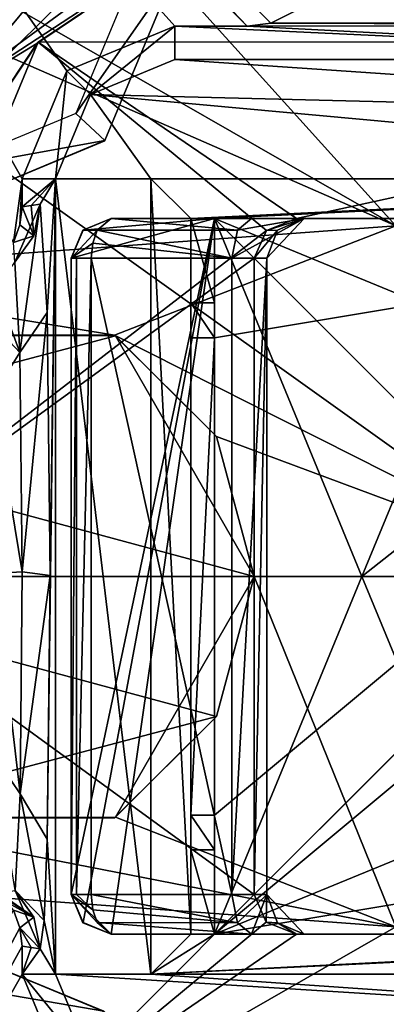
# Model space of a CAD drawing. Header units: millimetres. Extents: x -24 to 136, y -24 to 24.
# Tile 42 of 88: x -6.95 to -2.34, y -5.38 to 7. Entities that reach past the tile are written whole.
import ezdxf

# ---------------------------------------------------------------- set-up
doc = ezdxf.new("R2010")
doc.units = ezdxf.units.MM
doc.header["$LTSCALE"] = 101.851852
for name, color, linetype in [('100', 7, 'CONTINUOUS'), ('132', 7, 'CONTINUOUS'), ('133', 7, 'CONTINUOUS'), ('134', 7, 'CONTINUOUS'), ('135', 7, 'CONTINUOUS'), ('136', 7, 'CONTINUOUS'), ('137', 7, 'CONTINUOUS'), ('138', 7, 'CONTINUOUS'), ('139', 7, 'CONTINUOUS'), ('140', 7, 'CONTINUOUS'), ('146', 7, 'CONTINUOUS'), ('148', 7, 'CONTINUOUS'), ('149', 7, 'CONTINUOUS'), ('150', 7, 'CONTINUOUS'), ('151', 7, 'CONTINUOUS'), ('152', 7, 'CONTINUOUS'), ('153', 7, 'CONTINUOUS'), ('154', 7, 'CONTINUOUS'), ('155', 7, 'CONTINUOUS'), ('156', 7, 'CONTINUOUS'), ('157', 7, 'CONTINUOUS'), ('158', 7, 'CONTINUOUS'), ('159', 7, 'CONTINUOUS'), ('161', 7, 'CONTINUOUS'), ('162', 7, 'CONTINUOUS'), ('167', 7, 'CONTINUOUS'), ('168', 7, 'CONTINUOUS'), ('169', 7, 'CONTINUOUS'), ('170', 7, 'CONTINUOUS'), ('171', 7, 'CONTINUOUS'), ('172', 7, 'CONTINUOUS'), ('173', 7, 'CONTINUOUS'), ('193', 7, 'CONTINUOUS'), ('194', 7, 'CONTINUOUS'), ('196', 7, 'CONTINUOUS'), ('218', 7, 'CONTINUOUS'), ('219', 7, 'CONTINUOUS'), ('223', 7, 'CONTINUOUS'), ('224', 7, 'CONTINUOUS'), ('225', 7, 'CONTINUOUS'), ('226', 7, 'CONTINUOUS'), ('227', 7, 'CONTINUOUS'), ('228', 7, 'CONTINUOUS'), ('4', 7, 'CONTINUOUS'), ('433', 7, 'CONTINUOUS'), ('461', 7, 'CONTINUOUS'), ('462', 7, 'CONTINUOUS'), ('463', 7, 'CONTINUOUS'), ('485', 7, 'CONTINUOUS'), ('494', 7, 'CONTINUOUS'), ('495', 7, 'CONTINUOUS'), ('496', 7, 'CONTINUOUS'), ('497', 7, 'CONTINUOUS'), ('500', 7, 'CONTINUOUS'), ('501', 7, 'CONTINUOUS'), ('502', 7, 'CONTINUOUS'), ('78', 7, 'CONTINUOUS'), ('79', 7, 'CONTINUOUS'), ('8', 7, 'CONTINUOUS'), ('93', 7, 'CONTINUOUS'), ('95', 7, 'CONTINUOUS'), ('970', 7, 'CONTINUOUS'), ('971', 7, 'CONTINUOUS'), ('972', 7, 'CONTINUOUS'), ('974', 7, 'CONTINUOUS'), ('975', 7, 'CONTINUOUS'), ('976', 7, 'CONTINUOUS'), ('977', 7, 'CONTINUOUS'), ('978', 7, 'CONTINUOUS'), ('979', 7, 'CONTINUOUS'), ('985', 7, 'CONTINUOUS'), ('986', 7, 'CONTINUOUS'), ('987', 7, 'CONTINUOUS'), ('988', 7, 'CONTINUOUS'), ('989', 7, 'CONTINUOUS'), ('992', 7, 'CONTINUOUS')]:
    doc.layers.add(name, color=color, linetype=linetype)

msp = doc.modelspace()

# ---------------------------------------------------------------- linework, layer by layer
at = {"layer": '100', "linetype": 'CONTINUOUS'}
for points in [[(-2.222, 4.409, 101.5), (-5.45, 7.991, 101.5), (-0.62, 9.209, 101.5), (-2.222, 4.409, 101.5)], [(-7, 7.15, 101.5), (-5.45, 7.991, 101.5), (-2.222, 4.409, 101.5), (-7, 7.15, 101.5)], [(-10.428, 3.804, 101.5), (-8.49, 7.15, 101.5), (-2.222, 4.409, 101.5), (-10.428, 3.804, 101.5)], [(-8.49, 7.15, 101.5), (-7, 7.15, 101.5), (-2.222, 4.409, 101.5), (-8.49, 7.15, 101.5)], [(-5.756, 3.035, 101.5), (-10.428, 3.804, 101.5), (-2.222, 4.409, 101.5), (-5.756, 3.035, 101.5)], [(0.25, 0, 101.5), (-5.756, 3.035, 101.5), (-2.222, 4.409, 101.5), (0.25, 0, 101.5)], [(-9.256, 3.027, 101.5), (-10.428, 3.804, 101.5), (-5.756, 3.035, 101.5), (-9.256, 3.027, 101.5)], [(-4.475, 1.76, 101.5), (-5.756, 3.035, 101.5), (0.25, 0, 101.5), (-4.475, 1.76, 101.5)], [(-4, 0, 101.5), (-4.475, 1.76, 101.5), (0.25, 0, 101.5), (-4, 0, 101.5)], [(-5.744, -3.027, 101.5), (-4, 0, 101.5), (-2.221, -4.405, 101.5), (-5.744, -3.027, 101.5)], [(-2.221, -4.405, 101.5), (-4, 0, 101.5), (0.25, 0, 101.5), (-2.221, -4.405, 101.5)], [(-10.428, -3.804, 101.5), (-9.244, -3.035, 101.5), (-2.221, -4.405, 101.5), (-10.428, -3.804, 101.5)], [(-9.244, -3.035, 101.5), (-5.744, -3.027, 101.5), (-2.221, -4.405, 101.5), (-9.244, -3.035, 101.5)], [(-7, -7.15, 101.5), (-10.428, -3.804, 101.5), (-2.221, -4.405, 101.5), (-7, -7.15, 101.5)], [(-0.623, -9.206, 101.5), (-7, -7.15, 101.5), (-2.221, -4.405, 101.5), (-0.623, -9.206, 101.5)]]:
    msp.add_3dface(points, dxfattribs=at)
at = {"layer": '132', "linetype": 'CONTINUOUS'}
for points in [[(-4.293, 13.326, 124.5), (-8.214, 11.337, 124.5), (-8.098, 5.867, 124.5), (-4.293, 13.326, 124.5)], [(-3.134, 9.496, 124.5), (-4.293, 13.326, 124.5), (-8.098, 5.867, 124.5), (-3.134, 9.496, 124.5)]]:
    msp.add_3dface(points, dxfattribs=at)
at = {"layer": '133', "linetype": 'CONTINUOUS'}
msp.add_3dface([(-8.744, -3.714, 125), (-8.045, -5.94, 124.5), (-6.666, -6.769, 125), (-8.744, -3.714, 125)], dxfattribs=at)
at = {"layer": '134', "linetype": 'CONTINUOUS'}
for points in [[(-9.5, 0, 131.8), (-8.744, -3.714, 125), (-6.714, -6.721, 131.8), (-9.5, 0, 131.8)], [(-8.744, -3.714, 125), (-6.666, -6.769, 125), (-6.714, -6.721, 131.8), (-8.744, -3.714, 125)]]:
    msp.add_3dface(points, dxfattribs=at)
at = {"layer": '135', "linetype": 'CONTINUOUS'}
for points in [[(-6.735, 6.7, 125), (-6.717, 6.718, 131.8), (-3.669, 8.763, 125), (-6.735, 6.7, 125)], [(-6.717, 6.718, 131.8), (-3.621, 8.783, 131.8), (-3.669, 8.763, 125), (-6.717, 6.718, 131.8)], [(-9.5, 0, 125), (-9.5, 0, 131.8), (-6.717, 6.718, 131.8), (-9.5, 0, 125)], [(-9.5, 0, 125), (-6.717, 6.718, 131.8), (-8.781, 3.624, 125), (-9.5, 0, 125)], [(-8.781, 3.624, 125), (-6.717, 6.718, 131.8), (-6.735, 6.7, 125), (-8.781, 3.624, 125)]]:
    msp.add_3dface(points, dxfattribs=at)
at = {"layer": '136', "linetype": 'CONTINUOUS'}
for points in [[(-3.134, 9.496, 124.5), (-8.098, 5.867, 124.5), (-3.669, 8.763, 125), (-3.134, 9.496, 124.5)], [(-8.098, 5.867, 124.5), (-6.735, 6.7, 125), (-3.669, 8.763, 125), (-8.098, 5.867, 124.5)], [(-8.098, 5.867, 124.5), (-8.781, 3.624, 125), (-6.735, 6.7, 125), (-8.098, 5.867, 124.5)]]:
    msp.add_3dface(points, dxfattribs=at)
at = {"layer": '137', "linetype": 'CONTINUOUS'}
for points in [[(6.714, 6.721, 131.8), (0.015, 9.5, 131.8), (-3.621, 8.783, 131.8), (6.714, 6.721, 131.8)], [(6.714, 6.721, 131.8), (-3.621, 8.783, 131.8), (-6.717, 6.718, 131.8), (6.714, 6.721, 131.8)], [(-6.717, 6.718, 131.8), (-9.5, 0, 131.8), (-3.848, 4.348, 131.8), (-6.717, 6.718, 131.8)], [(6.714, 6.721, 131.8), (-6.717, 6.718, 131.8), (-3.468, 4.5, 131.8), (6.714, 6.721, 131.8)], [(-3.468, 4.5, 131.8), (-6.717, 6.718, 131.8), (-3.848, 4.348, 131.8), (-3.468, 4.5, 131.8)], [(4.5, 4.5, 131.8), (6.714, 6.721, 131.8), (-3.468, 4.5, 131.8), (4.5, 4.5, 131.8)], [(-3.848, 4.348, 131.8), (-9.5, 0, 131.8), (-4, 4, 131.8), (-3.848, 4.348, 131.8)], [(-9.5, 0, 131.8), (-4, -4, 131.8), (-4, 4, 131.8), (-9.5, 0, 131.8)], [(-9.5, 0, 131.8), (-6.714, -6.721, 131.8), (-4, -4, 131.8), (-9.5, 0, 131.8)], [(-4, -4, 131.8), (-6.714, -6.721, 131.8), (-3.851, -4.347, 131.8), (-4, -4, 131.8)], [(-3.851, -4.347, 131.8), (-6.714, -6.721, 131.8), (-3.468, -4.5, 131.8), (-3.851, -4.347, 131.8)], [(-6.714, -6.721, 131.8), (6.717, -6.718, 131.8), (4.5, -4.5, 131.8), (-6.714, -6.721, 131.8)], [(-3.468, -4.5, 131.8), (-6.714, -6.721, 131.8), (4.5, -4.5, 131.8), (-3.468, -4.5, 131.8)]]:
    msp.add_3dface(points, dxfattribs=at)
at = {"layer": '138', "linetype": 'CONTINUOUS'}
for points in [[(-4, 4, 131.8), (-4, -4, 131.8), (-3.844, 4, 132.228), (-4, 4, 131.8)], [(-3.844, 4, 132.228), (-4, -4, 131.8), (-3.844, -4, 132.228), (-3.844, 4, 132.228)]]:
    msp.add_3dface(points, dxfattribs=at)
at = {"layer": '139', "linetype": 'CONTINUOUS'}
for points in [[(-3.468, 4.5, 131.8), (-3.848, 4.348, 131.8), (-3.374, 4.5, 132.057), (-3.468, 4.5, 131.8)], [(-3.374, 4.5, 132.057), (-3.848, 4.348, 131.8), (-3.707, 4.354, 132.178), (-3.374, 4.5, 132.057)], [(-3.848, 4.348, 131.8), (-4, 4, 131.8), (-3.707, 4.354, 132.178), (-3.848, 4.348, 131.8)], [(-4, 4, 131.8), (-3.844, 4, 132.228), (-3.707, 4.354, 132.178), (-4, 4, 131.8)]]:
    msp.add_3dface(points, dxfattribs=at)
at = {"layer": '140', "linetype": 'CONTINUOUS'}
for points in [[(-5.8, 4.5, 136.2), (-4.5, 4.5, 136.2), (4.7, 4.5, 133.442), (-5.8, 4.5, 136.2)], [(-5.8, 4.5, 134.889), (-5.8, 4.5, 136.2), (4.7, 4.5, 133.442), (-5.8, 4.5, 134.889)], [(-4.034, 4.5, 133.869), (-5.8, 4.5, 134.889), (4.7, 4.5, 133.442), (-4.034, 4.5, 133.869)], [(4.5, 4.5, 148.7), (4.5, 4.5, 136.2), (-4.5, 4.5, 148.7), (4.5, 4.5, 148.7)], [(-4.5, 4.5, 148.7), (4.5, 4.5, 136.2), (-4.5, 4.5, 136.2), (-4.5, 4.5, 148.7)], [(-4.5, 4.5, 136.2), (4.5, 4.5, 136.2), (4.7, 4.5, 133.442), (-4.5, 4.5, 136.2)], [(-3.374, 4.5, 133.083), (-4.034, 4.5, 133.869), (4.553, 4.5, 133.265), (-3.374, 4.5, 133.083)], [(4.553, 4.5, 133.265), (-4.034, 4.5, 133.869), (4.7, 4.5, 133.442), (4.553, 4.5, 133.265)], [(4.5, 4.5, 131.8), (-3.468, 4.5, 131.8), (-3.374, 4.5, 132.057), (4.5, 4.5, 131.8)], [(4.5, 4.5, 131.8), (-3.374, 4.5, 132.057), (4.5, 4.5, 133.042), (4.5, 4.5, 131.8)], [(-3.374, 4.5, 132.057), (-3.374, 4.5, 133.083), (4.5, 4.5, 133.042), (-3.374, 4.5, 132.057)], [(4.5, 4.5, 133.042), (-3.374, 4.5, 133.083), (4.553, 4.5, 133.265), (4.5, 4.5, 133.042)]]:
    msp.add_3dface(points, dxfattribs=at)
at = {"layer": '146', "linetype": 'CONTINUOUS'}
for points in [[(4.7, -4.5, 136.2), (4.5, -4.5, 136.2), (-5.8, -4.5, 134.889), (4.7, -4.5, 136.2)], [(-4.034, -4.5, 133.869), (4.7, -4.5, 136.2), (-5.8, -4.5, 134.889), (-4.034, -4.5, 133.869)], [(-5.8, -4.5, 134.889), (4.5, -4.5, 136.2), (-4.5, -4.5, 136.2), (-5.8, -4.5, 134.889)], [(-5.8, -4.5, 136.2), (-5.8, -4.5, 134.889), (-4.5, -4.5, 136.2), (-5.8, -4.5, 136.2)], [(-4.5, -4.5, 136.2), (4.5, -4.5, 136.2), (4.5, -4.5, 148.7), (-4.5, -4.5, 136.2)], [(-4.5, -4.5, 148.7), (-4.5, -4.5, 136.2), (4.5, -4.5, 148.7), (-4.5, -4.5, 148.7)], [(4.7, -4.5, 133.442), (4.7, -4.5, 136.2), (-4.034, -4.5, 133.869), (4.7, -4.5, 133.442)], [(-3.374, -4.5, 133.083), (4.7, -4.5, 133.442), (-4.034, -4.5, 133.869), (-3.374, -4.5, 133.083)], [(-3.468, -4.5, 131.8), (4.5, -4.5, 131.8), (4.5, -4.5, 133.042), (-3.468, -4.5, 131.8)], [(-3.468, -4.5, 131.8), (4.5, -4.5, 133.042), (-3.374, -4.5, 132.057), (-3.468, -4.5, 131.8)], [(4.5, -4.5, 133.042), (4.553, -4.5, 133.265), (-3.374, -4.5, 133.083), (4.5, -4.5, 133.042)], [(-3.374, -4.5, 132.057), (4.5, -4.5, 133.042), (-3.374, -4.5, 133.083), (-3.374, -4.5, 132.057)], [(4.553, -4.5, 133.265), (4.7, -4.5, 133.442), (-3.374, -4.5, 133.083), (4.553, -4.5, 133.265)]]:
    msp.add_3dface(points, dxfattribs=at)
at = {"layer": '148', "linetype": 'CONTINUOUS'}
for points in [[(-4, -4, 131.8), (-3.851, -4.347, 131.8), (-3.844, -4, 132.228), (-4, -4, 131.8)], [(-3.844, -4, 132.228), (-3.851, -4.347, 131.8), (-3.707, -4.354, 132.178), (-3.844, -4, 132.228)], [(-3.851, -4.347, 131.8), (-3.468, -4.5, 131.8), (-3.707, -4.354, 132.178), (-3.851, -4.347, 131.8)], [(-3.468, -4.5, 131.8), (-3.374, -4.5, 132.057), (-3.707, -4.354, 132.178), (-3.468, -4.5, 131.8)]]:
    msp.add_3dface(points, dxfattribs=at)
at = {"layer": '149', "linetype": 'CONTINUOUS'}
for points in [[(-4.284, -4, 133.436), (-3.844, -4, 132.912), (-4.211, -4.354, 133.563), (-4.284, -4, 133.436)], [(-3.844, -4, 132.912), (-4.034, -4.5, 133.869), (-4.211, -4.354, 133.563), (-3.844, -4, 132.912)], [(-3.374, -4.5, 133.083), (-4.034, -4.5, 133.869), (-3.844, -4, 132.912), (-3.374, -4.5, 133.083)], [(-3.374, -4.5, 133.083), (-3.844, -4, 132.228), (-3.707, -4.354, 132.178), (-3.374, -4.5, 133.083)], [(-3.844, -4, 132.228), (-3.374, -4.5, 133.083), (-3.844, -4, 132.912), (-3.844, -4, 132.228)], [(-3.374, -4.5, 132.057), (-3.374, -4.5, 133.083), (-3.707, -4.354, 132.178), (-3.374, -4.5, 132.057)]]:
    msp.add_3dface(points, dxfattribs=at)
at = {"layer": '150', "linetype": 'CONTINUOUS'}
for points in [[(-3.844, -4, 132.912), (-4.284, -4, 133.436), (-3.844, 4, 132.912), (-3.844, -4, 132.912)], [(-4.284, -4, 133.436), (-4.284, 4, 133.436), (-3.844, 4, 132.912), (-4.284, -4, 133.436)], [(-3.844, 4, 132.228), (-3.844, -4, 132.228), (-3.844, -4, 132.912), (-3.844, 4, 132.228)], [(-3.844, 4, 132.228), (-3.844, -4, 132.912), (-3.844, 4, 132.912), (-3.844, 4, 132.228)]]:
    msp.add_3dface(points, dxfattribs=at)
at = {"layer": '151', "linetype": 'CONTINUOUS'}
for points in [[(-4.284, 4, 133.436), (-3.374, 4.5, 133.083), (-3.844, 4, 132.912), (-4.284, 4, 133.436)], [(-3.374, 4.5, 133.083), (-4.284, 4, 133.436), (-4.211, 4.354, 133.563), (-3.374, 4.5, 133.083)], [(-4.034, 4.5, 133.869), (-3.374, 4.5, 133.083), (-4.211, 4.354, 133.563), (-4.034, 4.5, 133.869)], [(-3.374, 4.5, 132.057), (-3.707, 4.354, 132.178), (-3.844, 4, 132.912), (-3.374, 4.5, 132.057)], [(-3.374, 4.5, 133.083), (-3.374, 4.5, 132.057), (-3.844, 4, 132.912), (-3.374, 4.5, 133.083)], [(-3.707, 4.354, 132.178), (-3.844, 4, 132.228), (-3.844, 4, 132.912), (-3.707, 4.354, 132.178)]]:
    msp.add_3dface(points, dxfattribs=at)
at = {"layer": '152', "linetype": 'CONTINUOUS'}
for points in [[(-5.8, 4.5, 134.889), (-4.211, 4.354, 133.563), (-5.977, 4.353, 134.582), (-5.8, 4.5, 134.889)], [(-5.8, 4.5, 134.889), (-4.034, 4.5, 133.869), (-4.211, 4.354, 133.563), (-5.8, 4.5, 134.889)], [(-5.977, 4.353, 134.582), (-4.284, 4, 133.436), (-6.031, 4.191, 134.489), (-5.977, 4.353, 134.582)], [(-4.211, 4.354, 133.563), (-4.284, 4, 133.436), (-5.977, 4.353, 134.582), (-4.211, 4.354, 133.563)], [(-6.031, 4.191, 134.489), (-4.284, 4, 133.436), (-6.05, 4, 134.456), (-6.031, 4.191, 134.489)]]:
    msp.add_3dface(points, dxfattribs=at)
at = {"layer": '153', "linetype": 'CONTINUOUS'}
for points in [[(-5.8, 4.5, 134.889), (-5.977, 4.353, 134.582), (-6.154, 4.354, 134.889), (-5.8, 4.5, 134.889)], [(-5.977, 4.353, 134.582), (-6.3, 4, 134.889), (-6.154, 4.354, 134.889), (-5.977, 4.353, 134.582)], [(-5.977, 4.353, 134.582), (-6.031, 4.191, 134.489), (-6.3, 4, 134.889), (-5.977, 4.353, 134.582)], [(-6.031, 4.191, 134.489), (-6.05, 4, 134.456), (-6.3, 4, 134.889), (-6.031, 4.191, 134.489)], [(-6.3, 4, 134.889), (-6.05, 4, 134.456), (-6.233, 4, 134.639), (-6.3, 4, 134.889)]]:
    msp.add_3dface(points, dxfattribs=at)
at = {"layer": '154', "linetype": 'CONTINUOUS'}
for points in [[(-6.3, 4, 134.889), (-6.233, 4, 134.639), (-6.3, -4, 134.889), (-6.3, 4, 134.889)], [(-6.3, -4, 134.889), (-6.233, 4, 134.639), (-6.233, -4, 134.639), (-6.3, -4, 134.889)], [(-6.233, 4, 134.639), (-6.05, 4, 134.456), (-6.233, -4, 134.639), (-6.233, 4, 134.639)], [(-6.233, -4, 134.639), (-6.05, 4, 134.456), (-6.05, -4, 134.456), (-6.233, -4, 134.639)]]:
    msp.add_3dface(points, dxfattribs=at)
at = {"layer": '155', "linetype": 'CONTINUOUS'}
for points in [[(-6.3, 4, 134.889), (-6.3, -4, 134.889), (-6.3, 4, 136.2), (-6.3, 4, 134.889)], [(-6.3, 4, 136.2), (-6.3, -4, 134.889), (-6.3, -4, 136.2), (-6.3, 4, 136.2)]]:
    msp.add_3dface(points, dxfattribs=at)
at = {"layer": '156', "linetype": 'CONTINUOUS'}
for points in [[(-5.8, 4.5, 136.2), (-5.8, 4.5, 134.889), (-6.154, 4.354, 134.889), (-5.8, 4.5, 136.2)], [(-5.8, 4.5, 136.2), (-6.154, 4.354, 134.889), (-6.153, 4.353, 136.2), (-5.8, 4.5, 136.2)], [(-6.154, 4.354, 134.889), (-6.3, 4, 134.889), (-6.153, 4.353, 136.2), (-6.154, 4.354, 134.889)], [(-6.3, 4, 134.889), (-6.3, 4, 136.2), (-6.153, 4.353, 136.2), (-6.3, 4, 134.889)]]:
    msp.add_3dface(points, dxfattribs=at)
at = {"layer": '157', "linetype": 'CONTINUOUS'}
for points in [[(-4.5, 4.5, 136.2), (-6.3, 4, 136.2), (-6.3, -4, 136.2), (-4.5, 4.5, 136.2)], [(-6.3, 4, 136.2), (-4.5, 4.5, 136.2), (-6.153, 4.353, 136.2), (-6.3, 4, 136.2)], [(-4.5, 4.5, 136.2), (-6.3, -4, 136.2), (-6.153, -4.353, 136.2), (-4.5, 4.5, 136.2)], [(-4.5, 4.5, 136.2), (-5.8, 4.5, 136.2), (-6.153, 4.353, 136.2), (-4.5, 4.5, 136.2)], [(-5.8, -4.5, 136.2), (-4.5, 4.5, 136.2), (-6.153, -4.353, 136.2), (-5.8, -4.5, 136.2)], [(-4.5, 4.5, 136.2), (-5.8, -4.5, 136.2), (-4.5, -4.5, 136.2), (-4.5, 4.5, 136.2)]]:
    msp.add_3dface(points, dxfattribs=at)
at = {"layer": '158', "linetype": 'CONTINUOUS'}
for points in [[(-4.5, 4.5, 148.7), (-4.5, 4.5, 136.2), (-4.5, -4.5, 148.7), (-4.5, 4.5, 148.7)], [(-4.5, 4.5, 136.2), (-4.5, -4.5, 136.2), (-4.5, -4.5, 148.7), (-4.5, 4.5, 136.2)]]:
    msp.add_3dface(points, dxfattribs=at)
at = {"layer": '159', "linetype": 'CONTINUOUS'}
for points in [[(4.5, 4.5, 148.7), (-4.5, 4.5, 148.7), (0, 2.65, 148.7), (4.5, 4.5, 148.7)], [(-4.5, 4.5, 148.7), (-4.5, -4.5, 148.7), (-2.65, 0, 148.7), (-4.5, 4.5, 148.7)], [(0, 2.65, 148.7), (-4.5, 4.5, 148.7), (-1.874, 1.874, 148.7), (0, 2.65, 148.7)], [(-1.874, 1.874, 148.7), (-4.5, 4.5, 148.7), (-2.65, 0, 148.7), (-1.874, 1.874, 148.7)], [(-2.65, 0, 148.7), (-4.5, -4.5, 148.7), (-1.874, -1.874, 148.7), (-2.65, 0, 148.7)], [(-1.874, -1.874, 148.7), (-4.5, -4.5, 148.7), (0, -2.65, 148.7), (-1.874, -1.874, 148.7)], [(-4.5, -4.5, 148.7), (4.5, -4.5, 148.7), (0, -2.65, 148.7), (-4.5, -4.5, 148.7)]]:
    msp.add_3dface(points, dxfattribs=at)
at = {"layer": '161', "linetype": 'CONTINUOUS'}
for points in [[(-1.874, 1.874, 148.7), (-2.65, 0, 148.7), (-1.167, 1.167, 147.7), (-1.874, 1.874, 148.7)], [(-1.167, 1.167, 147.7), (-2.65, 0, 148.7), (-1.65, 0, 147.7), (-1.167, 1.167, 147.7)]]:
    msp.add_3dface(points, dxfattribs=at)
at = {"layer": '162', "linetype": 'CONTINUOUS'}
msp.add_3dface([(-2.65, 0, 148.7), (-1.874, -1.874, 148.7), (-1.65, 0, 147.7), (-2.65, 0, 148.7)], dxfattribs=at)
at = {"layer": '167', "linetype": 'CONTINUOUS'}
for points in [[(-6.3, -4, 136.2), (-6.3, -4, 134.889), (-6.154, -4.354, 134.889), (-6.3, -4, 136.2)], [(-6.153, -4.353, 136.2), (-6.3, -4, 136.2), (-6.154, -4.354, 134.889), (-6.153, -4.353, 136.2)], [(-5.8, -4.5, 134.889), (-6.153, -4.353, 136.2), (-6.154, -4.354, 134.889), (-5.8, -4.5, 134.889)], [(-5.8, -4.5, 134.889), (-5.8, -4.5, 136.2), (-6.153, -4.353, 136.2), (-5.8, -4.5, 134.889)]]:
    msp.add_3dface(points, dxfattribs=at)
at = {"layer": '168', "linetype": 'CONTINUOUS'}
for points in [[(-6.3, -4, 134.889), (-5.8, -4.5, 134.889), (-6.154, -4.354, 134.889), (-6.3, -4, 134.889)], [(-5.8, -4.5, 134.889), (-6.3, -4, 134.889), (-5.977, -4.353, 134.582), (-5.8, -4.5, 134.889)], [(-6.3, -4, 134.889), (-6.233, -4, 134.639), (-6.031, -4.191, 134.489), (-6.3, -4, 134.889)], [(-5.977, -4.353, 134.582), (-6.3, -4, 134.889), (-6.031, -4.191, 134.489), (-5.977, -4.353, 134.582)], [(-6.233, -4, 134.639), (-6.05, -4, 134.456), (-6.031, -4.191, 134.489), (-6.233, -4, 134.639)]]:
    msp.add_3dface(points, dxfattribs=at)
at = {"layer": '169', "linetype": 'CONTINUOUS'}
for points in [[(-4.284, -4, 133.436), (-4.211, -4.354, 133.563), (-6.05, -4, 134.456), (-4.284, -4, 133.436)], [(-6.05, -4, 134.456), (-4.211, -4.354, 133.563), (-6.031, -4.191, 134.489), (-6.05, -4, 134.456)], [(-4.211, -4.354, 133.563), (-5.977, -4.353, 134.582), (-6.031, -4.191, 134.489), (-4.211, -4.354, 133.563)], [(-4.034, -4.5, 133.869), (-5.8, -4.5, 134.889), (-5.977, -4.353, 134.582), (-4.034, -4.5, 133.869)], [(-4.211, -4.354, 133.563), (-4.034, -4.5, 133.869), (-5.977, -4.353, 134.582), (-4.211, -4.354, 133.563)]]:
    msp.add_3dface(points, dxfattribs=at)
at = {"layer": '170', "linetype": 'CONTINUOUS'}
for points in [[(-4.284, 4, 133.436), (-4.284, -4, 133.436), (-6.05, 4, 134.456), (-4.284, 4, 133.436)], [(-6.05, 4, 134.456), (-4.284, -4, 133.436), (-6.05, -4, 134.456), (-6.05, 4, 134.456)]]:
    msp.add_3dface(points, dxfattribs=at)
at = {"layer": '171', "linetype": 'CONTINUOUS'}
for points in [[(-9.256, 3.027, 101.5), (-5.756, 3.035, 101.5), (-9.244, 3.035, 104.5), (-9.256, 3.027, 101.5)], [(-9.244, 3.035, 104.5), (-5.756, 3.035, 101.5), (-5.744, 3.027, 104.5), (-9.244, 3.035, 104.5)], [(-5.756, 3.035, 101.5), (-4.475, 1.76, 101.5), (-5.744, 3.027, 104.5), (-5.756, 3.035, 101.5)], [(-4.475, 1.76, 101.5), (-4, 0, 101.5), (-5.744, 3.027, 104.5), (-4.475, 1.76, 101.5)], [(-5.744, 3.027, 104.5), (-4, 0, 101.5), (-4, 0, 104.5), (-5.744, 3.027, 104.5)]]:
    msp.add_3dface(points, dxfattribs=at)
at = {"layer": '172', "linetype": 'CONTINUOUS'}
for points in [[(-4, 0, 101.5), (-5.744, -3.027, 101.5), (-4, 0, 104.5), (-4, 0, 101.5)], [(-4, 0, 104.5), (-5.744, -3.027, 101.5), (-4.475, -1.76, 104.5), (-4, 0, 104.5)], [(-4.475, -1.76, 104.5), (-5.744, -3.027, 101.5), (-5.756, -3.035, 104.5), (-4.475, -1.76, 104.5)], [(-5.756, -3.035, 104.5), (-9.244, -3.035, 101.5), (-9.256, -3.027, 104.5), (-5.756, -3.035, 104.5)], [(-5.744, -3.027, 101.5), (-9.244, -3.035, 101.5), (-5.756, -3.035, 104.5), (-5.744, -3.027, 101.5)]]:
    msp.add_3dface(points, dxfattribs=at)
at = {"layer": '173', "linetype": 'CONTINUOUS'}
for points in [[(-10.525, 1.76, 104.5), (-9.244, 3.035, 104.5), (-5.744, 3.027, 104.5), (-10.525, 1.76, 104.5)], [(-10.525, 1.76, 104.5), (-5.744, 3.027, 104.5), (-4, 0, 104.5), (-10.525, 1.76, 104.5)], [(-11, 0, 104.5), (-10.525, 1.76, 104.5), (-4, 0, 104.5), (-11, 0, 104.5)], [(-11, 0, 104.5), (-4, 0, 104.5), (-4.475, -1.76, 104.5), (-11, 0, 104.5)], [(-11, 0, 104.5), (-4.475, -1.76, 104.5), (-9.256, -3.027, 104.5), (-11, 0, 104.5)], [(-4.475, -1.76, 104.5), (-5.756, -3.035, 104.5), (-9.256, -3.027, 104.5), (-4.475, -1.76, 104.5)]]:
    msp.add_3dface(points, dxfattribs=at)
at = {"layer": '193', "linetype": 'CONTINUOUS'}
for points in [[(-11.258, 6.5, 117.566), (-6.5, 11.258, 117.566), (-12.125, 7, 117.566), (-11.258, 6.5, 117.566)], [(-11.258, 6.5, 117.566), (-10.113, 7.347, 116.7), (-6.5, 11.258, 117.566), (-11.258, 6.5, 117.566)]]:
    msp.add_3dface(points, dxfattribs=at)
at = {"layer": '194', "linetype": 'CONTINUOUS'}
for points in [[(-11.258, 6.5, 115.834), (-7, 12.124, 115.834), (-6.5, 11.258, 115.834), (-11.258, 6.5, 115.834)], [(-10.113, 7.347, 116.7), (-11.258, 6.5, 115.834), (-6.5, 11.258, 115.834), (-10.113, 7.347, 116.7)]]:
    msp.add_3dface(points, dxfattribs=at)
at = {"layer": '196', "linetype": 'CONTINUOUS'}
for points in [[(-9.092, 5.252, 124.5), (-7.402, 12.816, 124.5), (-5.252, 9.092, 124.5), (-9.092, 5.252, 124.5)], [(-5.252, -9.092, 124.5), (-7.402, -12.816, 124.5), (-9.092, -5.252, 124.5), (-5.252, -9.092, 124.5)]]:
    msp.add_3dface(points, dxfattribs=at)
at = {"layer": '218', "linetype": 'CONTINUOUS'}
for points in [[(-6, 10.392, 133.5), (-10.392, 6, 133.5), (-5.752, 9.958, 133.5), (-6, 10.392, 133.5)], [(-5.752, 9.958, 133.5), (-10.392, 6, 133.5), (-9.958, 5.752, 133.5), (-5.752, 9.958, 133.5)]]:
    msp.add_3dface(points, dxfattribs=at)
at = {"layer": '219', "linetype": 'CONTINUOUS'}
msp.add_3dface([(-9.161, 8.133, 133.25), (-10.392, 6, 133.5), (-6, 10.392, 133.5), (-9.161, 8.133, 133.25)], dxfattribs=at)
at = {"layer": '223', "linetype": 'CONTINUOUS'}
for points in [[(-5.752, 9.958, 133.5), (-9.958, 5.752, 133.5), (-5, 8.66, 129.5), (-5.752, 9.958, 133.5)], [(-5, 8.66, 129.5), (-9.958, 5.752, 133.5), (-8.66, 5, 129.5), (-5, 8.66, 129.5)]]:
    msp.add_3dface(points, dxfattribs=at)
at = {"layer": '224', "linetype": 'CONTINUOUS'}
for points in [[(-5, 8.66, 129.5), (-8.66, 5, 129.5), (-5, 8.66, 125), (-5, 8.66, 129.5)], [(-5, 8.66, 125), (-8.66, 5, 129.5), (-8.66, 5, 125), (-5, 8.66, 125)]]:
    msp.add_3dface(points, dxfattribs=at)
at = {"layer": '225', "linetype": 'CONTINUOUS'}
for points in [[(-9.092, 5.252, 124.5), (-5.252, 9.092, 124.5), (-8.66, 5, 125), (-9.092, 5.252, 124.5)], [(-5.252, 9.092, 124.5), (-5, 8.66, 125), (-8.66, 5, 125), (-5.252, 9.092, 124.5)]]:
    msp.add_3dface(points, dxfattribs=at)
at = {"layer": '226', "linetype": 'CONTINUOUS'}
for points in [[(-5, -8.66, 125), (-9.092, -5.252, 124.5), (-8.66, -5, 125), (-5, -8.66, 125)], [(-5.252, -9.092, 124.5), (-9.092, -5.252, 124.5), (-5, -8.66, 125), (-5.252, -9.092, 124.5)]]:
    msp.add_3dface(points, dxfattribs=at)
at = {"layer": '227', "linetype": 'CONTINUOUS'}
for points in [[(-5, -8.66, 125), (-8.66, -5, 125), (-5, -8.66, 129.5), (-5, -8.66, 125)], [(-5, -8.66, 129.5), (-8.66, -5, 125), (-8.66, -5, 129.5), (-5, -8.66, 129.5)]]:
    msp.add_3dface(points, dxfattribs=at)
at = {"layer": '228', "linetype": 'CONTINUOUS'}
for points in [[(-9.958, -5.752, 133.5), (-5.752, -9.958, 133.5), (-8.66, -5, 129.5), (-9.958, -5.752, 133.5)], [(-5.752, -9.958, 133.5), (-5, -8.66, 129.5), (-8.66, -5, 129.5), (-5.752, -9.958, 133.5)]]:
    msp.add_3dface(points, dxfattribs=at)
at = {"layer": '4', "linetype": 'CONTINUOUS'}
for points in [[(17.5, -12.5, 5), (-17.5, -12.5, 5), (-17.5, 12.5, 5), (17.5, -12.5, 5)], [(17.5, 12.5, 5), (17.5, -12.5, 5), (-17.5, 12.5, 5), (17.5, 12.5, 5)]]:
    msp.add_3dface(points, dxfattribs=at)
at = {"layer": '433', "linetype": 'CONTINUOUS'}
for points in [[(-12.517, -16.5, 155.482), (72.481, -16.5, 156.965), (-12.517, 16.5, 155.482), (-12.517, -16.5, 155.482)], [(-12.517, 16.5, 155.482), (72.481, -16.5, 156.965), (72.481, 16.5, 156.965), (-12.517, 16.5, 155.482)]]:
    msp.add_3dface(points, dxfattribs=at)
at = {"layer": '461', "linetype": 'CONTINUOUS'}
for points in [[(-11.336, 14.5, 153.7), (11.336, 14.5, 153.7), (-3.794, 6.958, 153.7), (-11.336, 14.5, 153.7)], [(11.336, 14.5, 153.7), (3.794, 6.958, 153.7), (-3.794, 6.958, 153.7), (11.336, 14.5, 153.7)]]:
    msp.add_3dface(points, dxfattribs=at)
at = {"layer": '462', "linetype": 'CONTINUOUS'}
for points in [[(-13.117, 15.945, 152.2), (-11.336, 14.5, 153.7), (-4.091, 6.919, 152.2), (-13.117, 15.945, 152.2)], [(-11.336, 14.5, 153.7), (-3.794, 6.958, 153.7), (-4.091, 6.919, 152.2), (-11.336, 14.5, 153.7)]]:
    msp.add_3dface(points, dxfattribs=at)
at = {"layer": '463', "linetype": 'CONTINUOUS'}
for points in [[(-13.117, 15.945, 152.2), (-4.091, 6.919, 152.2), (-5, 6.919, 152.2), (-13.117, 15.945, 152.2)], [(-7.026, 4.198, 152.2), (-13.117, 15.945, 152.2), (-6.919, 5, 152.2), (-7.026, 4.198, 152.2)], [(-6.919, 5, 152.2), (-13.117, 15.945, 152.2), (-6.357, 6.357, 152.2), (-6.919, 5, 152.2)], [(-6.357, 6.357, 152.2), (-13.117, 15.945, 152.2), (-5, 6.919, 152.2), (-6.357, 6.357, 152.2)], [(-6.948, 4.419, 152.2), (-7.026, 4.198, 152.2), (-6.919, 5, 152.2), (-6.948, 4.419, 152.2)], [(-6.919, 4.648, 152.2), (-6.948, 4.419, 152.2), (-6.919, 5, 152.2), (-6.919, 4.648, 152.2)]]:
    msp.add_3dface(points, dxfattribs=at)
at = {"layer": '485', "linetype": 'CONTINUOUS'}
for points in [[(-5, 6.5, 136.2), (5.768, 5.768, 136.2), (-6.061, 6.061, 136.2), (-5, 6.5, 136.2)], [(4, 6.5, 136.2), (5.768, 5.768, 136.2), (-5, 6.5, 136.2), (4, 6.5, 136.2)], [(-6.5, 5, 136.2), (-6.061, 6.061, 136.2), (-5.3, 5, 136.2), (-6.5, 5, 136.2)], [(-6.061, 6.061, 136.2), (5.768, 5.768, 136.2), (5.5, 5, 136.2), (-6.061, 6.061, 136.2)], [(-5.3, 5, 136.2), (-6.061, 6.061, 136.2), (5.5, 5, 136.2), (-5.3, 5, 136.2)], [(-6.5, -5, 136.2), (-6.5, 5, 136.2), (-5.3, -5, 136.2), (-6.5, -5, 136.2)], [(-5.3, -5, 136.2), (-6.5, 5, 136.2), (-5.3, 5, 136.2), (-5.3, -5, 136.2)], [(-6.5, -5, 136.2), (5.768, -5.768, 136.2), (-6.061, -6.061, 136.2), (-6.5, -5, 136.2)], [(5.768, -5.768, 136.2), (-6.5, -5, 136.2), (-5.3, -5, 136.2), (5.768, -5.768, 136.2)], [(5.5, -5, 136.2), (5.768, -5.768, 136.2), (-5.3, -5, 136.2), (5.5, -5, 136.2)]]:
    msp.add_3dface(points, dxfattribs=at)
at = {"layer": '494', "linetype": 'CONTINUOUS'}
for points in [[(-6.5, -5, 136.2), (-6.061, -6.061, 136.2), (-6.919, -5, 152.2), (-6.5, -5, 136.2)], [(-6.919, -5, 152.2), (-6.061, -6.061, 136.2), (-6.357, -6.357, 152.2), (-6.919, -5, 152.2)]]:
    msp.add_3dface(points, dxfattribs=at)
at = {"layer": '495', "linetype": 'CONTINUOUS'}
for points in [[(-6.948, -4.419, 152.2), (-13.117, -15.945, 152.2), (-7.026, -4.198, 152.2), (-6.948, -4.419, 152.2)], [(-6.919, -4.648, 152.2), (-13.117, -15.945, 152.2), (-6.948, -4.419, 152.2), (-6.919, -4.648, 152.2)], [(-6.919, -5, 152.2), (-13.117, -15.945, 152.2), (-6.919, -4.648, 152.2), (-6.919, -5, 152.2)], [(-13.117, -15.945, 152.2), (-6.919, -5, 152.2), (-6.357, -6.357, 152.2), (-13.117, -15.945, 152.2)]]:
    msp.add_3dface(points, dxfattribs=at)
at = {"layer": '496', "linetype": 'CONTINUOUS'}
for points in [[(-6.919, 4.648, 152.2), (-6.919, 5, 152.2), (-6.5, 5, 136.2), (-6.919, 4.648, 152.2)], [(-6.919, 4.648, 152.2), (-6.5, 5, 136.2), (-6.805, 4.665, 147.849), (-6.919, 4.648, 152.2)], [(-6.805, 4.665, 147.849), (-6.5, 5, 136.2), (-6.69, 4.682, 143.47), (-6.805, 4.665, 147.849)], [(-6.69, 4.682, 143.47), (-6.5, 5, 136.2), (-6.604, 3.32, 140.154), (-6.69, 4.682, 143.47)], [(-6.604, 3.32, 140.154), (-6.5, 5, 136.2), (-6.567, 0.01, 138.774), (-6.604, 3.32, 140.154)], [(-6.5, 5, 136.2), (-6.5, -5, 136.2), (-6.603, -3.304, 140.138), (-6.5, 5, 136.2)], [(-6.567, 0.01, 138.774), (-6.5, 5, 136.2), (-6.603, -3.304, 140.138), (-6.567, 0.01, 138.774)], [(-6.603, -3.304, 140.138), (-6.5, -5, 136.2), (-6.643, -4.325, 141.663), (-6.603, -3.304, 140.138)], [(-6.643, -4.325, 141.663), (-6.5, -5, 136.2), (-6.69, -4.682, 143.47), (-6.643, -4.325, 141.663)], [(-6.919, -5, 152.2), (-6.919, -4.648, 152.2), (-6.805, -4.665, 147.849), (-6.919, -5, 152.2)], [(-6.69, -4.682, 143.47), (-6.919, -5, 152.2), (-6.805, -4.665, 147.849), (-6.69, -4.682, 143.47)], [(-6.5, -5, 136.2), (-6.919, -5, 152.2), (-6.69, -4.682, 143.47), (-6.5, -5, 136.2)]]:
    msp.add_3dface(points, dxfattribs=at)
at = {"layer": '497', "linetype": 'CONTINUOUS'}
for points in [[(-6.948, 4.419, 152.2), (-6.919, 4.648, 152.2), (-6.773, 4.283, 143.466), (-6.948, 4.419, 152.2)], [(-6.919, 4.648, 152.2), (-6.805, 4.665, 147.849), (-6.773, 4.283, 143.466), (-6.919, 4.648, 152.2)], [(-6.805, 4.665, 147.849), (-6.69, 4.682, 143.47), (-6.773, 4.283, 143.466), (-6.805, 4.665, 147.849)], [(-7.026, 4.198, 152.2), (-6.948, 4.419, 152.2), (-6.773, 4.283, 143.466), (-7.026, 4.198, 152.2)], [(-7.008, 3.95, 143.459), (-7.026, 4.198, 152.2), (-6.773, 4.283, 143.466), (-7.008, 3.95, 143.459)]]:
    msp.add_3dface(points, dxfattribs=at)
at = {"layer": '500', "linetype": 'CONTINUOUS'}
for points in [[(-6.773, -4.284, 143.466), (-7.205, -3.984, 153.7), (-7.008, -3.95, 143.459), (-6.773, -4.284, 143.466)], [(-7.179, -4.015, 153.7), (-7.205, -3.984, 153.7), (-6.773, -4.284, 143.466), (-7.179, -4.015, 153.7)], [(-7.099, -4.104, 152.943), (-7.179, -4.015, 153.7), (-6.773, -4.284, 143.466), (-7.099, -4.104, 152.943)], [(-7.026, -4.198, 152.2), (-7.099, -4.104, 152.943), (-6.773, -4.284, 143.466), (-7.026, -4.198, 152.2)], [(-6.948, -4.419, 152.2), (-7.026, -4.198, 152.2), (-6.773, -4.284, 143.466), (-6.948, -4.419, 152.2)], [(-6.69, -4.682, 143.47), (-6.948, -4.419, 152.2), (-6.773, -4.284, 143.466), (-6.69, -4.682, 143.47)], [(-6.69, -4.682, 143.47), (-6.805, -4.665, 147.849), (-6.948, -4.419, 152.2), (-6.69, -4.682, 143.47)], [(-6.919, -4.648, 152.2), (-6.948, -4.419, 152.2), (-6.805, -4.665, 147.849), (-6.919, -4.648, 152.2)]]:
    msp.add_3dface(points, dxfattribs=at)
at = {"layer": '501', "linetype": 'CONTINUOUS'}
for points in [[(-6.69, 4.682, 143.47), (-7.008, 3.95, 143.459), (-6.773, 4.283, 143.466), (-6.69, 4.682, 143.47)], [(-7.008, 3.95, 143.459), (-6.69, 4.682, 143.47), (-6.946, 2.815, 140.688), (-7.008, 3.95, 143.459)], [(-6.69, 4.682, 143.47), (-6.604, 3.32, 140.154), (-6.946, 2.815, 140.688), (-6.69, 4.682, 143.47)], [(-6.946, 2.815, 140.688), (-6.604, 3.32, 140.154), (-6.919, 0.057, 139.51), (-6.946, 2.815, 140.688)], [(-6.604, 3.32, 140.154), (-6.567, 0.01, 138.774), (-6.919, 0.057, 139.51), (-6.604, 3.32, 140.154)], [(-6.919, 0.057, 139.51), (-6.567, 0.01, 138.774), (-6.944, -2.735, 140.61), (-6.919, 0.057, 139.51)], [(-6.567, 0.01, 138.774), (-6.603, -3.304, 140.138), (-6.944, -2.735, 140.61), (-6.567, 0.01, 138.774)], [(-6.944, -2.735, 140.61), (-6.643, -4.325, 141.663), (-7.006, -3.949, 143.372), (-6.944, -2.735, 140.61)], [(-6.603, -3.304, 140.138), (-6.643, -4.325, 141.663), (-6.944, -2.735, 140.61), (-6.603, -3.304, 140.138)], [(-6.773, -4.284, 143.466), (-7.008, -3.95, 143.459), (-7.007, -3.95, 143.415), (-6.773, -4.284, 143.466)], [(-7.006, -3.949, 143.372), (-6.69, -4.682, 143.47), (-7.007, -3.95, 143.415), (-7.006, -3.949, 143.372)], [(-6.69, -4.682, 143.47), (-6.773, -4.284, 143.466), (-7.007, -3.95, 143.415), (-6.69, -4.682, 143.47)], [(-6.643, -4.325, 141.663), (-6.69, -4.682, 143.47), (-7.006, -3.949, 143.372), (-6.643, -4.325, 141.663)]]:
    msp.add_3dface(points, dxfattribs=at)
at = {"layer": '502', "linetype": 'CONTINUOUS'}
for points in [[(-7.008, 3.95, 143.459), (-6.946, 2.815, 140.688), (-7.244, 3.617, 143.456), (-7.008, 3.95, 143.459)], [(-7.244, 3.617, 143.456), (-6.946, 2.815, 140.688), (-7.327, 3.218, 143.458), (-7.244, 3.617, 143.456)], [(-7.327, 3.218, 143.458), (-6.946, 2.815, 140.688), (-7.287, 2.28, 141.2), (-7.327, 3.218, 143.458)], [(-6.946, 2.815, 140.688), (-6.919, 0.057, 139.51), (-7.287, 2.28, 141.2), (-6.946, 2.815, 140.688)], [(-7.287, 2.28, 141.2), (-6.919, 0.057, 139.51), (-7.271, 0.036, 140.254), (-7.287, 2.28, 141.2)], [(-7.271, 0.036, 140.254), (-6.944, -2.735, 140.61), (-7.286, -2.229, 141.15), (-7.271, 0.036, 140.254)], [(-6.919, 0.057, 139.51), (-6.944, -2.735, 140.61), (-7.271, 0.036, 140.254), (-6.919, 0.057, 139.51)], [(-6.944, -2.735, 140.61), (-7.006, -3.949, 143.372), (-7.286, -2.229, 141.15), (-6.944, -2.735, 140.61)]]:
    msp.add_3dface(points, dxfattribs=at)
at = {"layer": '78', "linetype": 'CONTINUOUS'}
for points in [[(-5.891, -5.467, 12), (-8.012, -4.6, 12), (-8.018, -5.1, 12), (-5.891, -5.467, 12)], [(-6.268, -5.798, 12), (-5.891, -5.467, 12), (-8.018, -5.1, 12), (-6.268, -5.798, 12)]]:
    msp.add_3dface(points, dxfattribs=at)
at = {"layer": '79', "linetype": 'CONTINUOUS'}
for points in [[(-8.012, -4.6, 12), (-5.891, -5.467, 12), (-8, -4.6, 7.3), (-8.012, -4.6, 12)], [(-8, -4.6, 7.3), (-5.891, -5.467, 12), (-5.879, -5.479, 7.3), (-8, -4.6, 7.3)]]:
    msp.add_3dface(points, dxfattribs=at)
at = {"layer": '8', "linetype": 'CONTINUOUS'}
for points in [[(-12.5, -17.5, 129), (126.5, -17.5, 129), (-12.5, 17.5, 129), (-12.5, -17.5, 129)], [(-12.5, 17.5, 129), (126.5, -17.5, 129), (126.5, 17.5, 129), (-12.5, 17.5, 129)]]:
    msp.add_3dface(points, dxfattribs=at)
at = {"layer": '93', "linetype": 'CONTINUOUS'}
for points in [[(-5.878, 5.48, 12), (-5, 7.6, 12), (-6.245, 5.82, 12), (-5.878, 5.48, 12)], [(-5, 7.6, 12), (-5.5, 7.6, 12), (-6.245, 5.82, 12), (-5, 7.6, 12)], [(-7.982, 5.1, 12), (-5.878, 5.48, 12), (-6.245, 5.82, 12), (-7.982, 5.1, 12)], [(-7.988, 4.6, 12), (-5.878, 5.48, 12), (-7.982, 5.1, 12), (-7.988, 4.6, 12)]]:
    msp.add_3dface(points, dxfattribs=at)
at = {"layer": '95', "linetype": 'CONTINUOUS'}
for points in [[(-5, 7.6, 7.3), (-5.878, 5.48, 12), (-5.879, 5.479, 7.3), (-5, 7.6, 7.3)], [(-5, 7.6, 12), (-5.878, 5.48, 12), (-5, 7.6, 7.3), (-5, 7.6, 12)], [(-5.879, 5.479, 7.3), (-7.988, 4.6, 12), (-8, 4.6, 7.3), (-5.879, 5.479, 7.3)], [(-5.878, 5.48, 12), (-7.988, 4.6, 12), (-5.879, 5.479, 7.3), (-5.878, 5.48, 12)]]:
    msp.add_3dface(points, dxfattribs=at)
at = {"layer": '970', "linetype": 'CONTINUOUS'}
for points in [[(-6.357, 6.357, 152.2), (-5, 6.919, 152.2), (-6.061, 6.061, 136.2), (-6.357, 6.357, 152.2)], [(-5, 6.919, 152.2), (-5, 6.5, 136.2), (-6.061, 6.061, 136.2), (-5, 6.919, 152.2)], [(-6.919, 5, 152.2), (-6.357, 6.357, 152.2), (-6.5, 5, 136.2), (-6.919, 5, 152.2)], [(-6.357, 6.357, 152.2), (-6.061, 6.061, 136.2), (-6.5, 5, 136.2), (-6.357, 6.357, 152.2)]]:
    msp.add_3dface(points, dxfattribs=at)
at = {"layer": '971', "linetype": 'CONTINUOUS'}
for points in [[(-3.794, 6.958, 153.7), (4, 6.931, 152.658), (-4.091, 6.919, 152.2), (-3.794, 6.958, 153.7)], [(3.794, 6.958, 153.7), (4, 6.931, 152.658), (-3.794, 6.958, 153.7), (3.794, 6.958, 153.7)], [(-4.091, 6.919, 152.2), (4, 6.5, 136.2), (-5, 6.919, 152.2), (-4.091, 6.919, 152.2)], [(-5, 6.919, 152.2), (4, 6.5, 136.2), (-5, 6.5, 136.2), (-5, 6.919, 152.2)], [(4, 6.931, 152.658), (4, 6.5, 136.2), (-4.091, 6.919, 152.2), (4, 6.931, 152.658)]]:
    msp.add_3dface(points, dxfattribs=at)
at = {"layer": '972', "linetype": 'CONTINUOUS'}
for points in [[(5.5, -5, 136.2), (-5.3, -5, 136.2), (5, -4.5, 136.7), (5.5, -5, 136.2)], [(5, -4.5, 136.7), (-5.3, -5, 136.2), (4.5, -4.5, 136.7), (5, -4.5, 136.7)], [(4.5, -4.5, 136.7), (-5.3, -5, 136.2), (-4.5, -4.5, 136.7), (4.5, -4.5, 136.7)], [(-4.5, -4.5, 136.7), (-5.3, -5, 136.2), (-4.8, -4.5, 136.7), (-4.5, -4.5, 136.7)]]:
    msp.add_3dface(points, dxfattribs=at)
at = {"layer": '974', "linetype": 'CONTINUOUS'}
for points in [[(-5.3, 5, 136.2), (5.5, 5, 136.2), (-4.8, 4.5, 136.7), (-5.3, 5, 136.2)], [(-4.8, 4.5, 136.7), (5.5, 5, 136.2), (-4.5, 4.5, 136.7), (-4.8, 4.5, 136.7)], [(-4.5, 4.5, 136.7), (5.5, 5, 136.2), (4.5, 4.5, 136.7), (-4.5, 4.5, 136.7)]]:
    msp.add_3dface(points, dxfattribs=at)
at = {"layer": '975', "linetype": 'CONTINUOUS'}
for points in [[(-5.3, -5, 136.2), (-5.3, 5, 136.2), (-4.8, -4.5, 136.7), (-5.3, -5, 136.2)], [(-4.8, -4.5, 136.7), (-5.3, 5, 136.2), (-4.8, 4.5, 136.7), (-4.8, -4.5, 136.7)]]:
    msp.add_3dface(points, dxfattribs=at)
at = {"layer": '976', "linetype": 'CONTINUOUS'}
for points in [[(-4.8, -4.5, 136.7), (-4.8, 4.5, 136.7), (-4.8, 3.439, 137.139), (-4.8, -4.5, 136.7)], [(-4.8, -3.439, 137.139), (-4.8, -4.5, 136.7), (-4.8, 3.439, 137.139), (-4.8, -3.439, 137.139)], [(-4.8, 3, 138.2), (-4.8, -3.439, 137.139), (-4.8, 3.439, 137.139), (-4.8, 3, 138.2)], [(-4.8, -3, 138.2), (-4.8, -3.439, 137.139), (-4.8, 3, 138.2), (-4.8, -3, 138.2)], [(-4.8, -3, 153.7), (-4.8, -3, 138.2), (-4.8, 3, 153.7), (-4.8, -3, 153.7)], [(-4.8, 3, 153.7), (-4.8, -3, 138.2), (-4.8, 3, 138.2), (-4.8, 3, 153.7)]]:
    msp.add_3dface(points, dxfattribs=at)
at = {"layer": '977', "linetype": 'CONTINUOUS'}
for points in [[(-4.8, -3.439, 137.139), (-4.8, -3, 138.2), (-4.5, -3.439, 137.139), (-4.8, -3.439, 137.139)], [(-4.5, -3.439, 137.139), (-4.8, -3, 138.2), (-4.5, -3, 138.2), (-4.5, -3.439, 137.139)], [(-4.5, -4.5, 136.7), (-4.8, -4.5, 136.7), (-4.8, -3.439, 137.139), (-4.5, -4.5, 136.7)], [(-4.5, -4.5, 136.7), (-4.8, -3.439, 137.139), (-4.5, -3.439, 137.139), (-4.5, -4.5, 136.7)]]:
    msp.add_3dface(points, dxfattribs=at)
at = {"layer": '978', "linetype": 'CONTINUOUS'}
for points in [[(-4.5, -4.5, 136.7), (-4.5, -3.439, 137.139), (-4.5, -3, 138.2), (-4.5, -4.5, 136.7)], [(-4.5, -4.5, 136.7), (-4.5, -3, 138.2), (-4.5, -3, 153.7), (-4.5, -4.5, 136.7)], [(-4.5, -4.5, 153.7), (-4.5, -4.5, 136.7), (-4.5, -3, 153.7), (-4.5, -4.5, 153.7)]]:
    msp.add_3dface(points, dxfattribs=at)
at = {"layer": '979', "linetype": 'CONTINUOUS'}
for points in [[(4.5, -4.5, 136.7), (-4.5, -4.5, 136.7), (-4.5, -4.5, 153.7), (4.5, -4.5, 136.7)], [(4.5, -4.5, 136.7), (-4.5, -4.5, 153.7), (4.5, -4.5, 153.7), (4.5, -4.5, 136.7)]]:
    msp.add_3dface(points, dxfattribs=at)
at = {"layer": '985', "linetype": 'CONTINUOUS'}
for points in [[(-4.5, 4.5, 136.7), (4.5, 4.5, 136.7), (4.5, 4.5, 153.7), (-4.5, 4.5, 136.7)], [(-4.5, 4.5, 136.7), (4.5, 4.5, 153.7), (-4.5, 4.5, 153.7), (-4.5, 4.5, 136.7)]]:
    msp.add_3dface(points, dxfattribs=at)
at = {"layer": '986', "linetype": 'CONTINUOUS'}
for points in [[(-4.5, 4.5, 136.7), (-4.5, 4.5, 153.7), (-4.5, 3.439, 137.139), (-4.5, 4.5, 136.7)], [(-4.5, 3.439, 137.139), (-4.5, 4.5, 153.7), (-4.5, 3, 138.2), (-4.5, 3.439, 137.139)], [(-4.5, 3, 138.2), (-4.5, 4.5, 153.7), (-4.5, 3, 153.7), (-4.5, 3, 138.2)]]:
    msp.add_3dface(points, dxfattribs=at)
at = {"layer": '987', "linetype": 'CONTINUOUS'}
for points in [[(-4.8, 4.5, 136.7), (-4.5, 4.5, 136.7), (-4.5, 3.439, 137.139), (-4.8, 4.5, 136.7)], [(-4.8, 3.439, 137.139), (-4.8, 4.5, 136.7), (-4.5, 3.439, 137.139), (-4.8, 3.439, 137.139)], [(-4.8, 3, 138.2), (-4.8, 3.439, 137.139), (-4.5, 3, 138.2), (-4.8, 3, 138.2)], [(-4.8, 3.439, 137.139), (-4.5, 3.439, 137.139), (-4.5, 3, 138.2), (-4.8, 3.439, 137.139)]]:
    msp.add_3dface(points, dxfattribs=at)
at = {"layer": '988', "linetype": 'CONTINUOUS'}
for points in [[(-4.8, 3, 153.7), (-4.8, 3, 138.2), (-4.5, 3, 153.7), (-4.8, 3, 153.7)], [(-4.8, 3, 138.2), (-4.5, 3, 138.2), (-4.5, 3, 153.7), (-4.8, 3, 138.2)]]:
    msp.add_3dface(points, dxfattribs=at)
at = {"layer": '989', "linetype": 'CONTINUOUS'}
for points in [[(-4.5, -4.5, 153.7), (-4.5, -3, 153.7), (4.5, 4.5, 153.7), (-4.5, -4.5, 153.7)], [(-4.5, -4.5, 153.7), (4.5, 4.5, 153.7), (4.5, 3, 153.7), (-4.5, -4.5, 153.7)], [(4.5, 4.5, 153.7), (-4.5, -3, 153.7), (-4.5, 3, 153.7), (4.5, 4.5, 153.7)], [(-4.5, 4.5, 153.7), (4.5, 4.5, 153.7), (-4.5, 3, 153.7), (-4.5, 4.5, 153.7)], [(-4.8, -3, 153.7), (-4.8, 3, 153.7), (-4.5, 3, 153.7), (-4.8, -3, 153.7)], [(-4.5, -3, 153.7), (-4.8, -3, 153.7), (-4.5, 3, 153.7), (-4.5, -3, 153.7)], [(4.5, -3, 153.7), (-4.5, -4.5, 153.7), (4.5, 3, 153.7), (4.5, -3, 153.7)], [(4.5, -4.5, 153.7), (-4.5, -4.5, 153.7), (4.5, -3, 153.7), (4.5, -4.5, 153.7)]]:
    msp.add_3dface(points, dxfattribs=at)
at = {"layer": '992', "linetype": 'CONTINUOUS'}
for points in [[(-4.8, -3, 138.2), (-4.8, -3, 153.7), (-4.5, -3, 138.2), (-4.8, -3, 138.2)], [(-4.5, -3, 138.2), (-4.8, -3, 153.7), (-4.5, -3, 153.7), (-4.5, -3, 138.2)]]:
    msp.add_3dface(points, dxfattribs=at)

doc.saveas('drawing.dxf')
